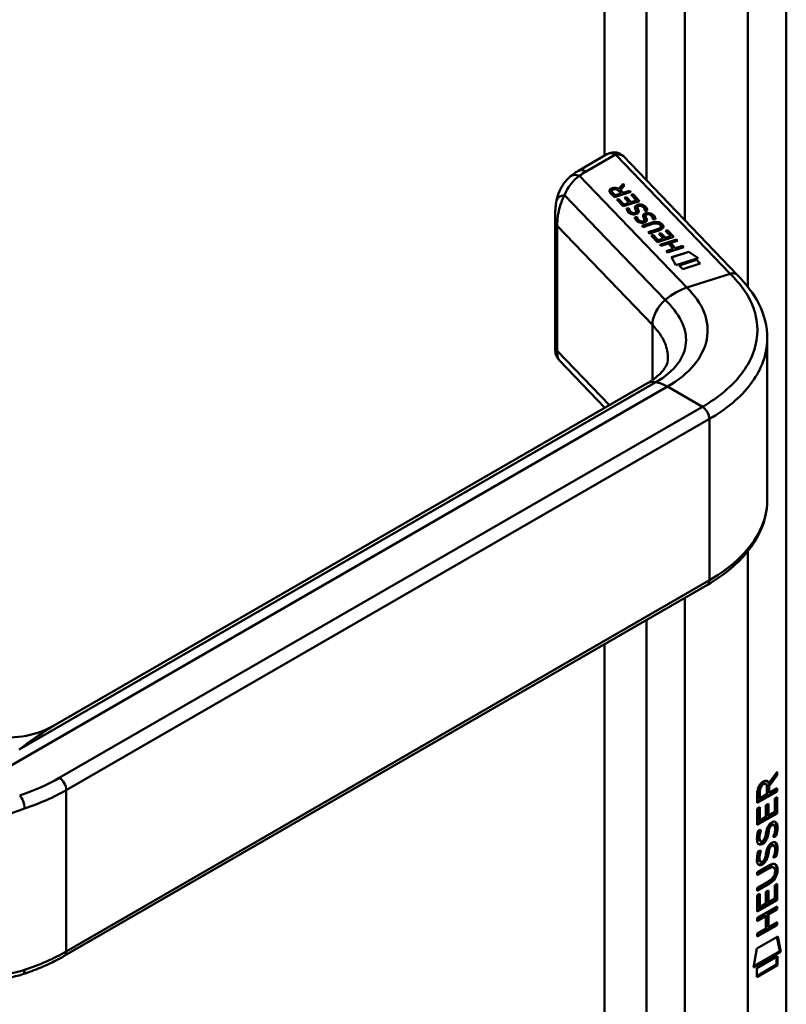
# Model space of a CAD drawing. Header units: millimetres. Extents: x 20 to 833, y 20 to 574.
# Tile 5 of 8: x 366 to 397, y 131 to 171. Entities that reach past the tile are written whole.
import ezdxf

# ---------------------------------------------------------------- set-up
doc = ezdxf.new("R2010")
doc.units = ezdxf.units.MM
doc.header["$LTSCALE"] = 2
doc.layers.add('Sichtbare Kanten(DIN)', color=7, linetype='Continuous', lineweight=50)
doc.layers.add('Sichtbare tangentiale Kanten(DIN)', color=7, linetype='Continuous', lineweight=50)

msp = doc.modelspace()

# ---------------------------------------------------------------- linework, layer by layer
at = {"layer": 'Sichtbare Kanten(DIN)'}
for p, q in [((397.426, 123.5538), (397.426, 190.8331)), ((390.1691, 165.6174), (389.0216, 164.9549)), ((395.4433, 160.7341), (390.8326, 165.5364)), ((390.6478, 164.2231), (390.8242, 164.4188)), ((390.6478, 164.2165), (390.8242, 164.4122)), ((390.6478, 164.2231), (390.6478, 164.2165)), ((390.8803, 164.3603), (390.7118, 164.1733)), ((390.8242, 164.4188), (390.8803, 164.3603)), ((390.8242, 164.4188), (390.8242, 164.4122)), ((390.8242, 164.4122), (390.8773, 164.357)), ((390.4706, 163.8793), (390.3011, 164.0562)), ((390.3604, 164.1307), (390.3604, 164.1242)), ((390.388, 164.0764), (390.5028, 163.9568)), ((390.388, 164.0698), (390.5028, 163.9502)), ((391.1373, 164.0926), (390.4706, 163.8793)), ((390.5028, 163.9568), (390.7401, 164.0327)), ((390.5028, 163.9502), (390.7401, 164.0262)), ((390.5028, 163.9568), (390.5028, 163.9502)), ((390.5645, 163.7815), (390.6457, 163.8075)), ((390.7401, 164.0327), (390.6253, 164.1523)), ((390.6457, 163.8075), (390.8561, 163.5884)), ((390.6457, 163.8075), (390.6457, 163.801)), ((390.7118, 164.1733), (390.8217, 164.0588)), ((390.7118, 164.1733), (390.7118, 164.1668)), ((390.7118, 164.1668), (390.8217, 164.0523)), ((390.7401, 164.0327), (390.7401, 164.0262)), ((390.8217, 164.0588), (391.088, 164.144)), ((390.8217, 164.0523), (391.088, 164.1375)), ((390.8217, 164.0588), (390.8217, 164.0523)), ((390.8777, 163.85), (390.9589, 163.876)), ((391.0647, 163.6552), (390.8777, 163.85)), ((390.8825, 163.845), (390.9589, 163.8695)), ((390.9589, 163.876), (391.146, 163.6812)), ((390.9589, 163.876), (390.9589, 163.8695)), ((390.9589, 163.8695), (391.146, 163.6747)), ((391.088, 164.144), (391.1373, 164.0926)), ((391.088, 164.144), (391.088, 164.1375)), ((391.088, 164.1375), (391.1325, 164.0911)), ((391.1473, 163.9715), (391.2286, 163.9976)), ((391.3603, 163.7498), (391.1473, 163.9715)), ((391.1521, 163.9666), (391.2286, 163.991)), ((391.2286, 163.9976), (391.4903, 163.725)), ((391.2286, 163.9976), (391.2286, 163.991)), ((391.2286, 163.991), (391.4855, 163.7235)), ((390.8236, 163.5116), (390.5645, 163.7815)), ((390.5693, 163.7765), (390.6457, 163.801)), ((390.6457, 163.801), (390.8561, 163.5819)), ((391.4903, 163.725), (390.8236, 163.5116)), ((390.8561, 163.5884), (391.0647, 163.6552)), ((390.8561, 163.5819), (391.0647, 163.6487)), ((390.8561, 163.5884), (390.8561, 163.5819)), ((390.9638, 163.4203), (391.0557, 163.4321)), ((390.9645, 163.4139), (391.0557, 163.4256)), ((391.0557, 163.4321), (391.0557, 163.4256)), ((391.0647, 163.6552), (391.0647, 163.6487)), ((391.146, 163.6812), (391.3603, 163.7498)), ((391.146, 163.6747), (391.3603, 163.7432)), ((391.146, 163.6812), (391.146, 163.6747)), ((391.3603, 163.7498), (391.3603, 163.7432)), ((391.3998, 163.4705), (391.3998, 163.464)), ((391.4136, 163.4156), (391.4136, 163.409)), ((391.4526, 163.5237), (391.4499, 163.5228)), ((388.0773, 163.1696), (388.0773, 157.6993)), ((391.182, 163.2558), (391.1859, 163.254)), ((391.182, 163.2492), (391.1859, 163.2475)), ((391.293, 163.0774), (391.385, 163.0892)), ((391.2937, 163.071), (391.385, 163.0827)), ((391.3522, 163.2858), (391.3522, 163.2792)), ((391.3541, 163.2937), (391.3544, 163.2968)), ((391.3541, 163.2872), (391.3544, 163.2903)), ((391.3547, 163.3025), (391.3547, 163.296)), ((391.385, 163.0892), (391.385, 163.0827)), ((391.428, 163.3852), (391.428, 163.3787)), ((391.7025, 163.331), (391.7025, 163.325)), ((391.729, 163.1276), (391.729, 163.1211)), ((391.7429, 163.0727), (391.7429, 163.0661)), ((391.7572, 163.0423), (391.7572, 163.0357)), ((391.7819, 163.1808), (391.7791, 163.1799)), ((391.5112, 162.9129), (391.5151, 162.9111)), ((391.5112, 162.9063), (391.5151, 162.9045)), ((391.5799, 162.7238), (391.9638, 162.8467)), ((391.6287, 162.6731), (391.5799, 162.7238)), ((391.5847, 162.7188), (391.9638, 162.8401)), ((392.0181, 162.7977), (391.6287, 162.6731)), ((391.6814, 162.9429), (391.6814, 162.9363)), ((391.6833, 162.9508), (391.6836, 162.9539)), ((391.6833, 162.9443), (391.6836, 162.9474)), ((391.6839, 162.9597), (391.6839, 162.9531)), ((392.0317, 162.9881), (392.0317, 162.9821)), ((392.3249, 162.7578), (392.3236, 162.7591)), ((392.3574, 162.694), (392.3574, 162.6875)), ((391.8301, 162.4633), (392.2195, 162.5879)), ((391.8788, 162.4125), (391.8301, 162.4633)), ((391.8348, 162.4583), (392.2195, 162.5814)), ((392.2627, 162.5354), (391.8788, 162.4125)), ((391.9526, 162.3356), (392.0339, 162.3616)), ((392.2118, 162.0657), (391.9526, 162.3356)), ((391.9574, 162.3306), (392.0339, 162.3551)), ((392.0339, 162.3616), (392.2443, 162.1425)), ((392.0339, 162.3616), (392.0339, 162.3551)), ((392.0339, 162.3551), (392.2443, 162.136)), ((392.8785, 162.2791), (392.2118, 162.0657)), ((392.2659, 162.4041), (392.3471, 162.4301)), ((392.4529, 162.2093), (392.2659, 162.4041)), ((392.2707, 162.3991), (392.3471, 162.4236)), ((392.3471, 162.4301), (392.5342, 162.2353)), ((392.3471, 162.4301), (392.3471, 162.4236)), ((392.3471, 162.4236), (392.5342, 162.2288)), ((392.5342, 162.2353), (392.7484, 162.3039)), ((392.5342, 162.2288), (392.7484, 162.2973)), ((392.5342, 162.2353), (392.5342, 162.2288)), ((392.5355, 162.5257), (392.6168, 162.5517)), ((392.7484, 162.3039), (392.5355, 162.5257)), ((392.5403, 162.5207), (392.6168, 162.5451)), ((392.6168, 162.5517), (392.8785, 162.2791)), ((392.6168, 162.5517), (392.6168, 162.5451)), ((392.6168, 162.5451), (392.8737, 162.2776)), ((392.7484, 162.3039), (392.7484, 162.2973)), ((392.2443, 162.1425), (392.4529, 162.2093)), ((392.2443, 162.136), (392.4529, 162.2028)), ((392.2443, 162.1425), (392.2443, 162.136)), ((392.314, 161.9588), (392.9807, 162.1722)), ((392.3628, 161.908), (392.314, 161.9588)), ((392.3188, 161.9538), (392.9807, 162.1656)), ((392.6527, 162.0008), (392.3628, 161.908)), ((392.4529, 162.2093), (392.4529, 162.2028)), ((393.2796, 161.8609), (392.6129, 161.6475)), ((392.8541, 161.7911), (392.6527, 162.0008)), ((393.0295, 162.1214), (392.7358, 162.0274)), ((392.7358, 162.0274), (392.9372, 161.8177)), ((392.7358, 162.0274), (392.7358, 162.0209)), ((392.7358, 162.0209), (392.9372, 161.8111)), ((392.9372, 161.8177), (393.2309, 161.9116)), ((392.9372, 161.8111), (393.2309, 161.9051)), ((392.9372, 161.8177), (392.9372, 161.8111)), ((392.9807, 162.1722), (393.0295, 162.1214)), ((392.9807, 162.1722), (392.9807, 162.1656)), ((392.9807, 162.1656), (393.0247, 162.1199)), ((393.2309, 161.9116), (393.2796, 161.8609)), ((393.2309, 161.9116), (393.2309, 161.9051)), ((393.2309, 161.9051), (393.2748, 161.8593)), ((392.5642, 161.6983), (392.8541, 161.7911)), ((392.6129, 161.6475), (392.5642, 161.6983)), ((392.569, 161.6933), (392.8541, 161.7845)), ((392.7831, 161.4477), (393.4842, 161.6721)), ((392.9522, 161.1263), (392.7831, 161.4477)), ((392.786, 161.4421), (393.4842, 161.6656)), ((392.8541, 161.7911), (392.8541, 161.7845)), ((393.8653, 161.4186), (392.9522, 161.1263)), ((393.4842, 161.6721), (393.8653, 161.4186)), ((393.4842, 161.6721), (393.4842, 161.6656)), ((393.4842, 161.6656), (393.8587, 161.4164)), ((393.0963, 161.1222), (393.7953, 161.3459)), ((393.244, 160.9684), (393.0963, 161.1222)), ((393.1011, 161.1172), (393.7953, 161.3394)), ((393.9429, 161.1921), (393.244, 160.9684)), ((393.7953, 161.3459), (393.9429, 161.1921)), ((393.7953, 161.3459), (393.7953, 161.3394)), ((393.7953, 161.3394), (393.9381, 161.1906)), ((396.6572, 158.1267), (396.6572, 151.6377)), ((388.2463, 157.2706), (390.082, 155.3585)), ((367.8429, 142.5187), (391.7762, 156.3366)), ((368.2103, 133.1687), (394.2319, 148.1922)), ((397.0193, 140.5053), (396.6962, 140.0722)), ((396.7237, 140.1694), (397.0618, 140.6226)), ((397.0617, 140.4808), (396.7386, 140.0477)), ((397.0193, 140.5657), (397.0193, 140.5053)), ((397.0193, 140.5053), (397.0617, 140.4808)), ((397.0618, 140.6226), (397.0617, 140.4808)), ((396.5543, 140.1572), (396.5967, 140.1327)), ((396.6395, 139.7129), (396.6397, 140.0031)), ((396.6813, 140.1939), (396.7237, 140.1694)), ((396.6962, 140.0722), (396.696, 139.7944)), ((396.6962, 140.0722), (396.7386, 140.0477)), ((396.7386, 140.0477), (396.7384, 139.7699)), ((396.7384, 139.7699), (397.0613, 139.956)), ((397.0189, 139.9315), (397.0188, 139.8558)), ((397.0613, 139.956), (397.0612, 139.8313)), ((397.0188, 139.8558), (396.2528, 139.4143)), ((397.0612, 139.8313), (396.2528, 139.3653)), ((396.2528, 139.3653), (396.2534, 139.7946)), ((396.3095, 139.8617), (396.3093, 139.5714)), ((396.3093, 139.5714), (396.3517, 139.547)), ((396.3519, 139.8372), (396.3517, 139.547)), ((396.3517, 139.547), (396.6395, 139.7129)), ((396.696, 139.7944), (396.7384, 139.7699)), ((396.9622, 139.0057), (396.9625, 139.5438)), ((396.9625, 139.5438), (397.0611, 139.6006)), ((397.0186, 139.5761), (397.0182, 138.9638)), ((397.0188, 139.8558), (397.0612, 139.8313)), ((397.0611, 139.6006), (397.0606, 138.9393)), ((396.2521, 138.4732), (396.2526, 139.1281)), ((396.2526, 139.1281), (396.3511, 139.1849)), ((396.3086, 139.1604), (396.3083, 138.6777)), ((396.3511, 139.1849), (396.3507, 138.6532)), ((396.6038, 138.7991), (396.6041, 139.2718)), ((396.6041, 139.2718), (396.7027, 139.3286)), ((396.6602, 139.3042), (396.6599, 138.8804)), ((396.7027, 139.3286), (396.7023, 138.8559)), ((397.0606, 138.9393), (396.2521, 138.4732)), ((397.0182, 138.9638), (396.2522, 138.5222)), ((396.3507, 138.6532), (396.6038, 138.7991)), ((396.6599, 138.8804), (396.7023, 138.8559)), ((396.7023, 138.8559), (396.9622, 139.0057)), ((397.0182, 138.9638), (397.0606, 138.9393)), ((396.3083, 138.6777), (396.3507, 138.6532)), ((396.7237, 138.4043), (396.7662, 138.3798)), ((396.8037, 138.489), (396.8004, 138.4871)), ((396.8037, 138.489), (396.8462, 138.4645)), ((396.8462, 138.4645), (396.8429, 138.4626)), ((396.8833, 138.4961), (396.9257, 138.4716)), ((396.3007, 138.2486), (396.3965, 138.2711)), ((396.5497, 137.9255), (396.5527, 137.9327)), ((396.6574, 138.1623), (396.6998, 138.1378)), ((396.6711, 138.2351), (396.7136, 138.2106)), ((396.9623, 138.0353), (397.0048, 138.0108)), ((396.3138, 137.8702), (396.3159, 137.8658)), ((396.3414, 137.836), (396.3838, 137.8115)), ((396.3563, 137.8457), (396.3583, 137.8413)), ((396.7232, 137.5723), (396.7656, 137.5478)), ((396.8032, 137.657), (396.7999, 137.655)), ((396.8032, 137.657), (396.8456, 137.6325)), ((396.8456, 137.6325), (396.8423, 137.6306)), ((396.8828, 137.6641), (396.9252, 137.6396)), ((396.3001, 137.4165), (396.3959, 137.4391)), ((396.6568, 137.3303), (396.6992, 137.3058)), ((396.6706, 137.4031), (396.713, 137.3786)), ((396.9618, 137.2033), (397.0042, 137.1788)), ((396.6805, 136.7352), (396.2507, 136.4875)), ((396.723, 136.7107), (396.2507, 136.4385)), ((396.2508, 136.5617), (396.7163, 136.83)), ((396.3133, 137.0382), (396.3153, 137.0337)), ((396.3408, 137.0039), (396.3832, 136.9794)), ((396.3557, 137.0137), (396.3577, 137.0092)), ((396.5491, 137.0934), (396.5521, 137.1007)), ((396.8747, 136.7753), (396.9171, 136.7508)), ((396.2507, 136.4385), (396.2508, 136.5617)), ((396.9719, 136.598), (396.9718, 136.6012)), ((396.2503, 135.9296), (396.7226, 136.2018)), ((396.6733, 136.0992), (396.2503, 135.8553)), ((396.7158, 136.0747), (396.2503, 135.8063)), ((396.2503, 135.8063), (396.2503, 135.9296)), ((396.9597, 135.4974), (396.9601, 136.0355)), ((396.9601, 136.0355), (397.0587, 136.0924)), ((397.0162, 136.0679), (397.0158, 135.4555)), ((397.0587, 136.0924), (397.0582, 135.431)), ((396.2497, 134.9649), (396.2501, 135.6198)), ((396.2501, 135.6198), (396.3487, 135.6766)), ((396.3062, 135.6521), (396.3059, 135.1694)), ((396.3487, 135.6766), (396.3483, 135.1449)), ((396.6014, 135.2908), (396.6017, 135.7636)), ((396.6017, 135.7636), (396.7003, 135.8204)), ((396.6578, 135.7959), (396.6575, 135.3721)), ((396.7003, 135.8204), (396.6999, 135.3476)), ((396.2491, 134.7055), (397.0577, 135.1715)), ((397.0158, 135.4555), (396.2497, 135.0139)), ((397.0582, 135.431), (396.2497, 134.9649)), ((396.3059, 135.1694), (396.3483, 135.1449)), ((396.3483, 135.1449), (396.6014, 135.2908)), ((396.6575, 135.3721), (396.6999, 135.3476)), ((396.6999, 135.3476), (396.9597, 135.4974)), ((397.0152, 135.1471), (397.0152, 135.0728)), ((397.0158, 135.4555), (397.0582, 135.431)), ((397.0577, 135.1715), (397.0576, 135.0483)), ((396.5582, 134.8094), (396.2491, 134.6312)), ((396.6006, 134.7849), (396.2491, 134.5823)), ((396.5582, 134.8094), (396.6006, 134.7849)), ((396.6003, 134.276), (396.6006, 134.7849)), ((396.659, 134.8675), (396.6587, 134.3586)), ((397.0152, 135.0728), (396.659, 134.8675)), ((396.659, 134.8675), (396.7014, 134.843)), ((396.7014, 134.843), (396.7011, 134.3341)), ((397.0576, 135.0483), (396.7014, 134.843)), ((397.0152, 135.0728), (397.0576, 135.0483)), ((397.0572, 134.4162), (396.2486, 133.9502)), ((397.0147, 134.4407), (396.2487, 133.9991)), ((396.2491, 134.5823), (396.2491, 134.7055)), ((396.6587, 134.3586), (396.7011, 134.3341)), ((396.7011, 134.3341), (397.0572, 134.5394)), ((397.0148, 134.5149), (397.0147, 134.4407)), ((397.0147, 134.4407), (397.0572, 134.4162)), ((397.0572, 134.5394), (397.0572, 134.4162)), ((396.2282, 133.4667), (397.0785, 133.9568)), ((396.2486, 133.9502), (396.2487, 134.0734)), ((396.2487, 134.0734), (396.6003, 134.276)), ((397.045, 133.9375), (397.1633, 133.358)), ((397.0785, 133.9568), (397.2058, 133.3335)), ((396.0984, 132.6952), (396.2282, 133.4667)), ((397.2058, 133.3335), (396.0984, 132.6952)), ((397.1633, 133.358), (396.1075, 132.7494)), ((396.2283, 132.6768), (397.076, 133.1654)), ((397.0336, 133.141), (397.0333, 132.8168)), ((397.076, 133.1654), (397.0758, 132.7923)), ((397.1633, 133.358), (397.2058, 133.3335)), ((397.0333, 132.8168), (396.2281, 132.3527)), ((397.0758, 132.7923), (396.2281, 132.3037)), ((397.0333, 132.8168), (397.0758, 132.7923)), ((396.2281, 132.3037), (396.2283, 132.6768))]:
    msp.add_line(p, q, dxfattribs=at)
for centre, major_axis, ratio, start_param, end_param in [((390.3691, 165.04), (0.0755, -0.6195), 0.7115312, 3.4327857, 3.4355952), ((390.4485, 163.9455), (0.291, 0.1939), 0.8515231, 0.4165859, 1.2473934), ((390.4485, 163.9389), (0.291, 0.1939), 0.8515231, 0.4165859, 1.2473934), ((390.7628, 164.0604), (-0.4016, 0.0789), 0.3271886, 5.7471323, 6.7198768), ((390.7628, 164.0539), (-0.4016, 0.0789), 0.3271886, 0.0641885, 0.4366915), ((391.5172, 163.2473), (0.036, -0.2824), 0.7911736, 2.7499028, 3.2712906), ((391.0744, 163.7691), (0.1878, -0.5219), 0.3728648, 5.8636565, 5.9246159), ((391.0744, 163.7626), (0.1878, -0.5219), 0.3728648, 5.8636565, 5.9246159), ((391.2529, 163.4183), (-0.0235, -0.1767), 0.9401578, 6.0127793, 6.473073), ((391.2529, 163.4118), (-0.0235, -0.1767), 0.9401578, 6.0127793, 6.473073), ((391.3373, 163.2927), (-0.0068, -0.0258), 0.6111989, 1.4633445, 1.7714227), ((391.3373, 163.2861), (-0.0068, -0.0258), 0.6111989, 1.4633445, 1.7714227), ((391.8465, 162.9048), (-0.0361, 0.282), 0.7917545, 5.8909039, 6.4125967), ((391.3917, 163.4658), (-0.1981, 0.5616), 0.3578012, 2.7415006, 2.8006416), ((391.3917, 163.4593), (-0.1981, 0.5616), 0.3578012, 2.7415006, 2.8006416), ((391.5828, 163.0772), (0.0272, 0.178), 0.9355629, 2.8908779, 3.3487092), ((391.5828, 163.0707), (0.0272, 0.178), 0.9355629, 2.8908779, 3.3487092), ((391.6665, 162.9497), (0.0068, 0.0258), 0.6111989, 4.6049372, 4.9130153), ((391.6665, 162.9432), (0.0068, 0.0258), 0.6111989, 4.6049372, 4.9130153), ((391.6781, 161.932), (0.6998, 0.8788), 0.5085814, 6.215857, 6.9343209), ((391.6781, 161.9254), (0.6998, 0.8788), 0.5085814, 6.215857, 6.9343209), ((384.2937, 163.6762), (8.0632, -0.9888), 0.0815507, 6.1080001, 6.3829331), ((384.2937, 163.6696), (8.0632, -0.9888), 0.0815507, 6.1080001, 6.2931854), ((390.767, 162.8804), (1.6862, -0.2006), 0.2227413, 5.8290433, 6.5473827), ((390.767, 162.8738), (1.6862, -0.2006), 0.2227413, 0.0350666, 0.2641973), ((392.4762, 155.1242), (-0.7, 1.2124), 0.5773503, 6.2791945, 6.2831853), ((394.0319, 148.5386), (0.2, -0.3464), 0.5773503, 0, 0.0062186), ((396.2913, 139.5234), (-0.3679, -0.7317), 0.3492899, 2.7989514, 3.6297589), ((396.6428, 139.8017), (-0.1752, 0.3461), 0.8194443, 0.0441652, 1.0169096), ((396.6853, 139.7772), (-0.1752, 0.3461), 0.8194443, 0.0441652, 1.0169096), ((396.2489, 139.5479), (-0.3679, -0.7317), 0.3492899, 2.7989514, 3.0358099), ((396.6172, 137.8304), (-0.2582, -0.6696), 0.2801591, 3.0976718, 3.459563), ((396.6596, 137.8059), (-0.2582, -0.6696), 0.2801591, 2.9381752, 3.459563), ((396.5331, 137.9239), (-0.0284, -0.0613), 0.2140411, 1.3865777, 1.6946558), ((396.6719, 139.0929), (-0.3269, -1.2563), 0.1531706, 6.0266152, 6.0875746), ((396.5246, 138.2512), (-0.178, -0.4179), 0.3257575, 6.0025712, 6.2436438), ((396.7143, 139.0684), (-0.3269, -1.2563), 0.1531706, 6.0266152, 6.0875746), ((396.567, 138.2267), (-0.178, -0.4179), 0.3257575, 6.0025712, 6.4628649), ((396.6169, 136.9992), (-0.2578, -0.6687), 0.2803736, 3.0976435, 3.4598023), ((396.6594, 136.9747), (-0.2578, -0.6687), 0.2803736, 2.9381095, 3.4598023), ((396.6956, 138.3555), (-0.3517, -1.3504), 0.146604, 6.0369992, 6.0961402), ((396.5262, 137.4233), (-0.1803, -0.422), 0.324198, 6.0043675, 6.2441541), ((396.738, 138.331), (-0.3517, -1.3504), 0.146604, 6.0369992, 6.0961402), ((396.5687, 137.3988), (-0.1803, -0.422), 0.324198, 6.0043675, 6.4621988), ((396.5326, 137.0919), (-0.0284, -0.0613), 0.2140411, 1.3865777, 1.6946558), ((395.6355, 134.6796), (1.3548, 2.199), 0.2164738, 5.9455732, 6.6640371), ((395.5931, 134.7041), (1.3548, 2.199), 0.2164738, 5.9455732, 6.2455659), ((395.5942, 137.0053), (1.3877, -0.5679), 0.6427883, 5.8208171, 6.5391565), ((395.6366, 136.9808), (1.3877, -0.5679), 0.6427883, 5.8208171, 6.5391565), ((390.344, 139.2501), (6.5946, -2.8214), 0.2353631, 6.1084229, 6.3833559), ((366.4067, 132.8079), (0.1253, -0.3799), 0.405066, 6.2805298, 6.2831853)]:
    msp.add_ellipse(centre, major_axis=major_axis, ratio=ratio, start_param=start_param, end_param=end_param, dxfattribs=at)
for points, knots in [([(390.1843, 165.6256), (390.2436, 165.6575), (390.3088, 165.6814), (390.441, 165.7018), (390.5091, 165.6991), (390.6186, 165.6743), (390.663, 165.6579), (390.7037, 165.6351)], [0.00403531, 0.00403531, 0.00403531, 0.00403531, 0.0551146, 0.0551146, 0.10507989, 0.10507989, 0.14010431, 0.14010431, 0.14010431, 0.14010431]), ([(390.7106, 165.6314), (390.7188, 165.6267), (390.727, 165.6217), (390.7434, 165.611), (390.7517, 165.6054), (390.7681, 165.5936), (390.7762, 165.5873), (390.7925, 165.5741), (390.8006, 165.5671), (390.8167, 165.5523), (390.8247, 165.5446), (390.8326, 165.5364)], [6.28318531, 6.28318531, 6.28318531, 6.28318531, 6.33903584, 6.33903584, 6.39488638, 6.39488638, 6.45073692, 6.45073692, 6.50658745, 6.50658745, 6.56243799, 6.56243799, 6.56243799, 6.56243799]), ([(388.134, 163.7633), (388.1886, 164.0067), (388.2865, 164.2428), (388.5012, 164.5442), (388.5855, 164.6372), (388.6802, 164.7167)], [0.00156463, 0.00156463, 0.00156463, 0.00156463, 0.20836724, 0.20836724, 0.31234982, 0.31234982, 0.31234982, 0.31234982]), ([(389.0216, 164.9549), (388.9971, 164.9407), (388.9728, 164.9262), (388.9249, 164.8964), (388.9013, 164.8812), (388.8547, 164.85), (388.8317, 164.8341), (388.7865, 164.8014), (388.7642, 164.7848), (388.7203, 164.7506), (388.6988, 164.7332), (388.6776, 164.7154)], [1.57079633, 1.57079633, 1.57079633, 1.57079633, 1.6075273, 1.6075273, 1.64425828, 1.64425828, 1.68098925, 1.68098925, 1.71772022, 1.71772022, 1.7544512, 1.7544512, 1.7544512, 1.7544512]), ([(388.0773, 163.175), (388.0774, 163.2715), (388.0805, 163.366), (388.097, 163.5608), (388.1113, 163.6612), (388.1328, 163.7581)], [0, 0, 0, 0, 0.07307309, 0.07307309, 0.15476946, 0.15476946, 0.15476946, 0.15476946]), ([(392.0181, 162.7977), (392.0532, 162.8089), (392.0927, 162.8185), (392.1541, 162.8235), (392.1758, 162.8234), (392.2175, 162.8181), (392.2362, 162.8133), (392.2731, 162.7986), (392.2897, 162.7885), (392.311, 162.7715), (392.3176, 162.7654), (392.3236, 162.7591)], [0, 0, 0, 0, 0.030130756, 0.030130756, 0.046431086, 0.046431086, 0.062072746, 0.062072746, 0.079974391, 0.079974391, 0.089297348, 0.089297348, 0.089297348, 0.089297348]), ([(395.4418, 160.7346), (395.781, 160.3812), (396.1095, 159.9838), (396.5404, 159.1226), (396.6577, 158.6454), (396.6577, 158.1765)], [0, 0, 0, 0, 0.5248086, 0.5248086, 1.0833241, 1.0833241, 1.0833241, 1.0833241]), ([(388.2326, 157.2864), (388.1944, 157.3291), (388.162, 157.3776), (388.1107, 157.4847), (388.0928, 157.5456), (388.0817, 157.6205), (388.0799, 157.6373), (388.0777, 157.6699), (388.0773, 157.6858), (388.0773, 157.6993)], [0.00604656, 0.00604656, 0.00604656, 0.00604656, 0.04914548, 0.04914548, 0.09637956, 0.09637956, 0.11016038, 0.11016038, 0.12447808, 0.12447808, 0.12447808, 0.12447808]), ([(391.7789, 156.3385), (392.0016, 156.4672), (392.1811, 156.6038), (392.4245, 156.8392), (392.4955, 156.9366), (392.6107, 157.1552), (392.6307, 157.2303), (392.6326, 157.3652)], [0, 0, 0, 0, 0.26772036, 0.26772036, 0.52304509, 0.52304509, 0.84680758, 0.84680758, 0.84680758, 0.84680758]), ([(396.658, 151.6418), (396.658, 151.1485), (396.5286, 150.6489), (396.0369, 149.7079), (395.6611, 149.2579), (394.9086, 148.6223), (394.5886, 148.3988), (394.2382, 148.1961)], [0, 0, 0, 0, 0.5851865, 0.5851865, 1.1905226, 1.1905226, 1.5559518, 1.5559518, 1.5559518, 1.5559518]), ([(364.0537, 142.5129), (364.3485, 142.3433), (364.6838, 142.2077), (365.4069, 142.0294), (365.805, 141.9934), (366.6195, 142.0478), (367.0433, 142.1495), (367.5723, 142.3734), (367.7113, 142.4428), (367.8435, 142.5191)], [0, 0, 0, 0, 0.2837197, 0.2837197, 0.5923539, 0.5923539, 0.9280919, 0.9280919, 1.0529742, 1.0529742, 1.0529742, 1.0529742]), ([(396.7999, 137.655), (396.7913, 137.6501), (396.7825, 137.6444), (396.774, 137.6375), (396.7665, 137.6315), (396.7594, 137.6247), (396.7525, 137.6168), (396.7419, 137.6045), (396.7325, 137.5901), (396.7232, 137.5723)], [-0.035895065, -0.035895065, -0.035895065, -0.035895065, -0.024862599, -0.024862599, -0.024862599, -0.015114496, -0.015114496, -0.015114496, 0, 0, 0, 0]), ([(396.8747, 136.7753), (396.8722, 136.7768), (396.8697, 136.7781), (396.8497, 136.7868), (396.8297, 136.7884), (396.7683, 136.7802), (396.7231, 136.7598), (396.6805, 136.7352)], [-0.073381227, -0.073381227, -0.073381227, -0.073381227, -0.069646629, -0.069646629, -0.045196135, -0.045196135, 0, 0, 0, 0]), ([(396.9718, 136.6012), (396.9719, 136.6164), (396.9712, 136.6314), (396.9666, 136.6729), (396.9602, 136.6979), (396.9392, 136.7349), (396.9261, 136.7474), (396.8921, 136.7624), (396.8721, 136.7639), (396.8107, 136.7557), (396.7656, 136.7353), (396.723, 136.7107)], [-0.13394602, -0.13394602, -0.13394602, -0.13394602, -0.11996159, -0.11996159, -0.09310912, -0.09310912, -0.06964663, -0.06964663, -0.04519613, -0.04519613, 0, 0, 0, 0]), ([(368.2103, 133.1687), (368.1096, 133.1105), (368.0064, 133.054), (367.7953, 132.9445), (367.6875, 132.8915), (367.4674, 132.7889), (367.3551, 132.7394), (367.1266, 132.6441), (367.0103, 132.5983), (366.7739, 132.5103), (366.6538, 132.4682), (366.532, 132.4281)], [1.57079633, 1.57079633, 1.57079633, 1.57079633, 1.62405513, 1.62405513, 1.67731393, 1.67731393, 1.73057274, 1.73057274, 1.78383154, 1.78383154, 1.83709034, 1.83709034, 1.83709034, 1.83709034]), ([(366.5316, 132.4279), (366.1516, 132.3026), (365.7501, 132.2429), (364.9341, 132.2478), (364.512, 132.3194), (363.7856, 132.5485), (363.4698, 132.6887), (363.1742, 132.8596)], [0, 0, 0, 0, 0.32271173, 0.32271173, 0.66486738, 0.66486738, 0.94272813, 0.94272813, 0.94272813, 0.94272813])]:
    msp.add_open_spline(points, degree=3, knots=knots, dxfattribs=at)
for points in [[(390.3011, 164.0562), (390.2472, 164.1167), (390.2415, 164.1963), (390.3844, 164.242)], [(390.266, 164.1305), (390.2677, 164.17), (390.3004, 164.2086), (390.3844, 164.2355)], [(390.6253, 164.1523), (390.59, 164.1891), (390.5276, 164.2264), (390.4307, 164.1954)], [(390.9676, 163.3939), (390.9657, 163.402), (390.9638, 163.4203), (390.9638, 163.4203)], [(391.0557, 163.4321), (391.0557, 163.4321), (391.0701, 163.3792), (391.0797, 163.358)], [(391.0557, 163.4256), (391.0557, 163.4256), (391.0701, 163.3727), (391.0797, 163.3515)], [(391.3294, 163.3801), (391.3014, 163.4359), (391.2979, 163.4719), (391.3091, 163.505)], [(391.3032, 163.4661), (391.3035, 163.4776), (391.3056, 163.4882), (391.3091, 163.4985)], [(391.3091, 163.505), (391.3164, 163.5268), (391.3375, 163.5463), (391.3762, 163.563)], [(391.3091, 163.4985), (391.3164, 163.5203), (391.3375, 163.5398), (391.3762, 163.5564)], [(391.3762, 163.563), (391.4383, 163.5896), (391.5172, 163.5972), (391.6033, 163.5691)], [(391.3762, 163.5564), (391.4383, 163.5831), (391.5172, 163.5907), (391.6033, 163.5626)], [(391.402, 163.4867), (391.3969, 163.4695), (391.4007, 163.4463), (391.4136, 163.4156)], [(391.3998, 163.464), (391.3998, 163.4492), (391.4044, 163.4311), (391.4136, 163.409)], [(391.4499, 163.5228), (391.4215, 163.5137), (391.4082, 163.5037), (391.402, 163.4867)], [(391.4136, 163.4156), (391.4157, 163.4109), (391.4279, 163.3856), (391.428, 163.3852)], [(391.4136, 163.409), (391.4157, 163.4044), (391.4279, 163.379), (391.428, 163.3787)], [(391.6824, 163.4135), (391.6554, 163.4635), (391.6196, 163.5006), (391.5693, 163.5192)], [(391.6033, 163.5691), (391.6523, 163.553), (391.6932, 163.5276), (391.7281, 163.4913)], [(391.6033, 163.5626), (391.6523, 163.5465), (391.6932, 163.5211), (391.7281, 163.4847)], [(391.7023, 163.325), (391.7023, 163.325), (391.7055, 163.3708), (391.6824, 163.4135)], [(391.7281, 163.4913), (391.7391, 163.4798), (391.7486, 163.4678), (391.7589, 163.4544)], [(391.7281, 163.4847), (391.7391, 163.4733), (391.7486, 163.4613), (391.7589, 163.4478)], [(391.7589, 163.4544), (391.7948, 163.4076), (391.8006, 163.3514), (391.7995, 163.3409)], [(391.7589, 163.4478), (391.7899, 163.4074), (391.7985, 163.3599), (391.7995, 163.341)], [(388.0773, 163.1751), (388.0773, 163.1732), (388.0773, 163.1714), (388.0773, 163.1696)], [(391.0045, 163.3143), (390.9906, 163.3343), (390.9734, 163.3653), (390.9676, 163.3939)], [(391.1264, 163.2121), (391.0741, 163.2377), (391.0372, 163.267), (391.0045, 163.3143)], [(391.0797, 163.358), (391.0975, 163.3193), (391.1251, 163.2886), (391.1667, 163.2639)], [(391.0797, 163.3515), (391.0975, 163.3127), (391.1251, 163.2821), (391.1667, 163.2574)], [(391.3164, 163.1919), (391.2601, 163.1796), (391.1877, 163.182), (391.1264, 163.2121)], [(391.2612, 163.2407), (391.3032, 163.2436), (391.3425, 163.2625), (391.3522, 163.2858)], [(391.2612, 163.2341), (391.3032, 163.237), (391.3425, 163.2559), (391.3522, 163.2792)], [(391.2968, 163.051), (391.2949, 163.0591), (391.293, 163.0774), (391.293, 163.0774)], [(391.3337, 162.9714), (391.3198, 162.9914), (391.3027, 163.0224), (391.2968, 163.051)], [(391.3541, 163.2017), (391.3305, 163.1944), (391.3248, 163.1937), (391.3164, 163.1919)], [(391.3544, 163.2968), (391.3562, 163.3167), (391.3483, 163.343), (391.3294, 163.3801)], [(391.4533, 163.2977), (391.4536, 163.2609), (391.4287, 163.2249), (391.3541, 163.2017)], [(391.3544, 163.2903), (391.3546, 163.2921), (391.3547, 163.294), (391.3547, 163.296)], [(391.385, 163.0892), (391.385, 163.0892), (391.3993, 163.0363), (391.409, 163.0151)], [(391.385, 163.0827), (391.385, 163.0827), (391.3993, 163.0298), (391.409, 163.0086)], [(391.409, 163.0151), (391.4267, 162.9763), (391.4543, 162.9457), (391.4959, 162.921)], [(391.409, 163.0086), (391.4267, 162.9698), (391.4543, 162.9392), (391.4959, 162.9144)], [(391.428, 163.3852), (391.4464, 163.3488), (391.4532, 163.322), (391.4533, 163.2977)], [(391.428, 163.3787), (391.4456, 163.3438), (391.4526, 163.3176), (391.4533, 163.2942)], [(391.6586, 163.0372), (391.6306, 163.093), (391.6271, 163.129), (391.6383, 163.1621)], [(391.6324, 163.1232), (391.6327, 163.1346), (391.6348, 163.1453), (391.6383, 163.1556)], [(391.6383, 163.1621), (391.6457, 163.1839), (391.6667, 163.2034), (391.7055, 163.22)], [(391.6383, 163.1556), (391.6457, 163.1774), (391.6667, 163.1969), (391.7055, 163.2135)], [(391.6836, 162.9539), (391.6855, 162.9738), (391.6776, 163), (391.6586, 163.0372)], [(391.7995, 163.3409), (391.7941, 163.34), (391.7023, 163.325), (391.7023, 163.325)], [(391.7055, 163.22), (391.7675, 163.2467), (391.8464, 163.2543), (391.9325, 163.2262)], [(391.7055, 163.2135), (391.7675, 163.2402), (391.8464, 163.2478), (391.9325, 163.2197)], [(391.7312, 163.1438), (391.7262, 163.1265), (391.7299, 163.1034), (391.7429, 163.0727)], [(391.729, 163.1211), (391.729, 163.1063), (391.7336, 163.0882), (391.7429, 163.0661)], [(391.7791, 163.1799), (391.7507, 163.1708), (391.7374, 163.1608), (391.7312, 163.1438)], [(391.7429, 163.0727), (391.745, 163.068), (391.7571, 163.0427), (391.7572, 163.0423)], [(391.7429, 163.0661), (391.745, 163.0615), (391.7571, 163.0361), (391.7572, 163.0357)], [(391.7572, 163.0423), (391.7756, 163.0059), (391.7824, 162.9791), (391.7826, 162.9548)], [(391.7572, 163.0357), (391.7748, 163.0009), (391.7818, 162.9747), (391.7825, 162.9513)], [(392.0116, 163.0706), (391.9846, 163.1206), (391.9488, 163.1577), (391.8985, 163.1763)], [(391.9325, 163.2262), (391.9816, 163.2101), (392.0224, 163.1847), (392.0573, 163.1484)], [(391.9325, 163.2197), (391.9816, 163.2036), (392.0224, 163.1781), (392.0573, 163.1418)], [(392.0316, 162.9821), (392.0316, 162.9821), (392.0348, 163.0279), (392.0116, 163.0706)], [(392.0573, 163.1484), (392.0683, 163.1369), (392.0778, 163.1249), (392.0881, 163.1115)], [(392.0573, 163.1418), (392.0683, 163.1304), (392.0778, 163.1184), (392.0881, 163.1049)], [(392.0881, 163.1115), (392.124, 163.0647), (392.1298, 163.0085), (392.1287, 162.998)], [(392.0881, 163.1049), (392.1191, 163.0645), (392.1277, 163.017), (392.1287, 162.9981)], [(391.4556, 162.8692), (391.4034, 162.8948), (391.3664, 162.9241), (391.3337, 162.9714)], [(391.6457, 162.849), (391.5893, 162.8367), (391.517, 162.8391), (391.4556, 162.8692)], [(391.5904, 162.8977), (391.6324, 162.9007), (391.6717, 162.9196), (391.6814, 162.9429)], [(391.5904, 162.8912), (391.6324, 162.8941), (391.6717, 162.913), (391.6814, 162.9363)], [(391.6834, 162.8588), (391.6597, 162.8515), (391.654, 162.8508), (391.6457, 162.849)], [(391.7826, 162.9548), (391.7828, 162.918), (391.7579, 162.882), (391.6834, 162.8588)], [(391.6836, 162.9474), (391.6838, 162.9492), (391.6839, 162.9511), (391.6839, 162.9531)], [(392.1287, 162.998), (392.1234, 162.9971), (392.0316, 162.9821), (392.0316, 162.9821)], [(396.6577, 158.1697), (396.6577, 158.172), (396.6577, 158.1742), (396.6577, 158.1765)], [(388.0773, 157.6993), (388.0773, 157.6993), (388.0773, 157.6993), (388.0773, 157.6993)], [(396.2534, 139.7946), (396.2574, 139.9412), (396.323, 140.13), (396.4964, 140.2299)], [(396.5543, 140.1572), (396.5327, 140.1697), (396.501, 140.1675), (396.4553, 140.1411)], [(396.6397, 140.0031), (396.6398, 140.0923), (396.6152, 140.1844), (396.4977, 140.1166)], [(396.6038, 138.1315), (396.6276, 138.2654), (396.6565, 138.3511), (396.6964, 138.4288)], [(396.7237, 138.4043), (396.6999, 138.356), (396.683, 138.2918), (396.6711, 138.2351)], [(396.6964, 138.4288), (396.7227, 138.48), (396.7596, 138.5249), (396.8104, 138.5621)], [(396.7662, 138.3798), (396.7462, 138.3393), (396.729, 138.2843), (396.7136, 138.2106)], [(396.8004, 138.4871), (396.766, 138.4672), (396.7447, 138.4443), (396.7237, 138.4043)], [(396.8429, 138.4626), (396.8084, 138.4427), (396.7872, 138.4198), (396.7662, 138.3798)], [(396.8104, 138.5621), (396.8916, 138.6215), (396.9716, 138.635), (397.0264, 138.5632)], [(396.961, 138.1898), (396.9805, 138.3099), (396.9804, 138.4), (396.9503, 138.447)], [(397.0259, 138.3066), (397.0174, 138.1936), (396.9727, 138.0601), (396.9623, 138.0353)], [(396.966, 138.6075), (396.9722, 138.6018), (396.9782, 138.5952), (396.984, 138.5877)], [(396.984, 138.5877), (397.0151, 138.5467), (397.0303, 138.484), (397.0302, 138.3959)], [(397.0302, 138.3959), (397.0302, 138.3681), (397.0283, 138.339), (397.0259, 138.3066)], [(397.0264, 138.5632), (397.0575, 138.5222), (397.0727, 138.4595), (397.0727, 138.3714)], [(397.0727, 138.3714), (397.0726, 138.3436), (397.0707, 138.3145), (397.0683, 138.2821)], [(396.2657, 137.7455), (396.2401, 137.8093), (396.232, 137.8808), (396.2438, 137.9949)], [(396.2438, 137.9949), (396.2488, 138.0432), (396.2606, 138.1176), (396.2806, 138.1857)], [(396.2806, 138.1857), (396.2861, 138.205), (396.3007, 138.2485), (396.3007, 138.2486)], [(396.3102, 138.1186), (396.2921, 138.0257), (396.2904, 137.9514), (396.3069, 137.8904)], [(396.3443, 138.2588), (396.3335, 138.2175), (396.3167, 138.1518), (396.3102, 138.1186)], [(396.3527, 138.0941), (396.3345, 138.0012), (396.3328, 137.9269), (396.3493, 137.8659)], [(396.3965, 138.2711), (396.3965, 138.2711), (396.3625, 138.1448), (396.3527, 138.0941)], [(396.4162, 137.8052), (396.4578, 137.8096), (396.5111, 137.8521), (396.5408, 137.9067)], [(396.6029, 137.9536), (396.5702, 137.8662), (396.5151, 137.7825), (396.4253, 137.732)], [(396.6453, 137.9291), (396.6127, 137.8417), (396.5575, 137.758), (396.4677, 137.7075)], [(396.5527, 137.9327), (396.5722, 137.9798), (396.5883, 138.0425), (396.6038, 138.1315)], [(396.6574, 138.1623), (396.642, 138.0751), (396.6243, 138.011), (396.6029, 137.9536)], [(396.6998, 138.1378), (396.6844, 138.0506), (396.6667, 137.9865), (396.6453, 137.9291)], [(396.6711, 138.2351), (396.669, 138.224), (396.6576, 138.1632), (396.6574, 138.1623)], [(396.7136, 138.2106), (396.7114, 138.1996), (396.7, 138.1387), (396.6998, 138.1378)], [(396.9005, 137.9789), (396.9005, 137.979), (396.9443, 138.0872), (396.961, 138.1898)], [(397.0048, 138.0108), (396.999, 138.009), (396.9005, 137.979), (396.9005, 137.9789)], [(396.9623, 138.0353), (396.9598, 138.0345), (396.9387, 138.0281), (396.9161, 138.0212)], [(397.0683, 138.2821), (397.0599, 138.1691), (397.0152, 138.0357), (397.0048, 138.0108)], [(396.4239, 137.6864), (396.3608, 137.6607), (396.2958, 137.6706), (396.2657, 137.7455)], [(396.3815, 137.7109), (396.3513, 137.6986), (396.3207, 137.6945), (396.2936, 137.7017)], [(396.4253, 137.732), (396.3968, 137.716), (396.3909, 137.7147), (396.3815, 137.7109)], [(396.4677, 137.7075), (396.4392, 137.6915), (396.4333, 137.6902), (396.4239, 137.6864)], [(396.6032, 137.2995), (396.627, 137.4333), (396.6559, 137.5191), (396.6958, 137.5968)], [(396.7232, 137.5723), (396.7032, 137.5318), (396.686, 137.4768), (396.6706, 137.4031)], [(396.6958, 137.5968), (396.7221, 137.648), (396.759, 137.6929), (396.8098, 137.7301)], [(396.7656, 137.5478), (396.7456, 137.5073), (396.7285, 137.4523), (396.713, 137.3786)], [(396.8423, 137.6306), (396.8079, 137.6107), (396.7866, 137.5877), (396.7656, 137.5478)], [(396.8098, 137.7301), (396.8911, 137.7895), (396.9711, 137.803), (397.0258, 137.7312)], [(396.9604, 137.3578), (396.9799, 137.4778), (396.9798, 137.5679), (396.9498, 137.615)], [(396.9654, 137.7755), (396.9717, 137.7698), (396.9777, 137.7632), (396.9834, 137.7557)], [(396.9834, 137.7557), (397.0145, 137.7147), (397.0297, 137.6519), (397.0297, 137.5638)], [(397.0297, 137.5638), (397.0296, 137.5361), (397.0277, 137.507), (397.0253, 137.4746)], [(397.0258, 137.7312), (397.0569, 137.6902), (397.0722, 137.6275), (397.0721, 137.5393)], [(397.0721, 137.5393), (397.0721, 137.5116), (397.0702, 137.4825), (397.0678, 137.4501)], [(396.2652, 136.9135), (396.2396, 136.9773), (396.2314, 137.0488), (396.2432, 137.1628)], [(396.2432, 137.1628), (396.2483, 137.2112), (396.26, 137.2855), (396.28, 137.3537)], [(396.28, 137.3537), (396.2855, 137.373), (396.3001, 137.4165), (396.3001, 137.4165)], [(396.3097, 137.2865), (396.2915, 137.1936), (396.2898, 137.1193), (396.3063, 137.0583)], [(396.3438, 137.4268), (396.3329, 137.3855), (396.3161, 137.3198), (396.3097, 137.2865)], [(396.3521, 137.262), (396.334, 137.1691), (396.3322, 137.0949), (396.3487, 137.0338)], [(396.3959, 137.4391), (396.3959, 137.439), (396.362, 137.3128), (396.3521, 137.262)], [(396.6023, 137.1215), (396.5697, 137.0342), (396.5145, 136.9505), (396.4247, 136.9)], [(396.5521, 137.1007), (396.5716, 137.1477), (396.5877, 137.2104), (396.6032, 137.2995)], [(396.6568, 137.3303), (396.6414, 137.243), (396.6237, 137.179), (396.6023, 137.1215)], [(396.6992, 137.3058), (396.6838, 137.2185), (396.6662, 137.1545), (396.6447, 137.0971)], [(396.6706, 137.4031), (396.6684, 137.392), (396.657, 137.3312), (396.6568, 137.3303)], [(396.713, 137.3786), (396.7108, 137.3675), (396.6994, 137.3067), (396.6992, 137.3058)], [(396.8999, 137.1469), (396.8999, 137.147), (396.9437, 137.2552), (396.9604, 137.3578)], [(397.0042, 137.1788), (396.9984, 137.177), (396.8999, 137.1469), (396.8999, 137.1469)], [(396.9618, 137.2033), (396.9592, 137.2025), (396.9381, 137.196), (396.9156, 137.1891)], [(397.0253, 137.4746), (397.0169, 137.3616), (396.9722, 137.2281), (396.9618, 137.2033)], [(397.0678, 137.4501), (397.0593, 137.3371), (397.0146, 137.2036), (397.0042, 137.1788)], [(396.4234, 136.8544), (396.3602, 136.8286), (396.2952, 136.8386), (396.2652, 136.9135)], [(396.3809, 136.8789), (396.3507, 136.8666), (396.3201, 136.8624), (396.2931, 136.8696)], [(396.4247, 136.9), (396.3962, 136.884), (396.3903, 136.8827), (396.3809, 136.8789)], [(396.4156, 136.9732), (396.4572, 136.9776), (396.5105, 137.0201), (396.5403, 137.0747)], [(396.4671, 136.8755), (396.4386, 136.8595), (396.4327, 136.8582), (396.4234, 136.8544)], [(396.6447, 137.0971), (396.6121, 137.0097), (396.5569, 136.926), (396.4671, 136.8755)]]:
    msp.add_open_spline(points, degree=3, dxfattribs=at)
at = {"layer": 'Sichtbare tangentiale Kanten(DIN)'}
for p, q in [((391.7691, 164.5609), (391.7691, 190.7143)), ((390.0721, 189.7345), (390.0721, 165.5614)), ((393.3248, 189.935), (393.3248, 162.9406)), ((395.8703, 160.2493), (395.8703, 189.935)), ((389.3216, 164.9252), (390.5106, 165.6116)), ((390.5441, 165.5859), (395.1547, 160.7836)), ((393.4055, 160.2238), (389.0637, 164.7461)), ((390.3844, 164.242), (390.3844, 164.2355)), ((392.5309, 159.7251), (388.4562, 163.9692)), ((390.388, 164.0764), (390.388, 164.0698)), ((391.3091, 163.505), (391.3091, 163.4985)), ((391.3762, 163.563), (391.3762, 163.5564)), ((391.6033, 163.5691), (391.6033, 163.5626)), ((391.7281, 163.4913), (391.7281, 163.4847)), ((391.7589, 163.4544), (391.7589, 163.4478)), ((391.0797, 163.358), (391.0797, 163.3515)), ((391.1667, 163.2639), (391.1667, 163.2574)), ((391.182, 163.2558), (391.182, 163.2492)), ((391.1859, 163.254), (391.1859, 163.2475)), ((391.2612, 163.2407), (391.2612, 163.2341)), ((391.3541, 163.2937), (391.3541, 163.2872)), ((391.3544, 163.2968), (391.3544, 163.2903)), ((391.409, 163.0151), (391.409, 163.0086)), ((391.6383, 163.1621), (391.6383, 163.1556)), ((391.7055, 163.22), (391.7055, 163.2135)), ((391.9325, 163.2262), (391.9325, 163.2197)), ((392.0573, 163.1484), (392.0573, 163.1418)), ((392.0881, 163.1115), (392.0881, 163.1049)), ((388.0819, 162.8666), (388.0819, 157.816)), ((388.1562, 157.6681), (388.1562, 162.7186)), ((392.0061, 158.7087), (388.1562, 162.7186)), ((391.4959, 162.921), (391.4959, 162.9144)), ((391.5112, 162.9129), (391.5112, 162.9063)), ((391.5151, 162.9111), (391.5151, 162.9045)), ((391.5904, 162.8977), (391.5904, 162.8912)), ((391.6833, 162.9508), (391.6833, 162.9443)), ((391.6836, 162.9539), (391.6836, 162.9474)), ((391.9638, 162.8467), (391.9638, 162.8401)), ((392.4063, 162.7848), (392.4063, 162.7783)), ((392.2195, 162.5879), (392.2195, 162.5814)), ((393.4055, 160.2238), (395.1547, 160.7836)), ((393.3248, 160.1962), (393.3248, 160.1962)), ((392.0061, 156.4822), (392.0061, 158.7087)), ((390.2696, 155.4668), (388.1562, 157.6681)), ((366.3908, 141.5226), (392.1462, 156.3924)), ((365.1819, 140.3736), (392.6176, 156.2137)), ((394.0319, 155.3972), (392.6176, 156.2137)), ((394.0319, 155.3972), (368.0103, 140.3736)), ((390.0721, 155.3689), (390.0721, 155.3527)), ((368.2932, 139.8837), (394.3147, 154.9073)), ((394.3147, 148.3753), (394.3147, 154.9073)), ((395.8703, 149.6428), (395.8703, 149.6458)), ((395.8703, 122.6557), (395.8703, 149.553)), ((394.3147, 148.3753), (368.2932, 133.3518)), ((393.3248, 147.6685), (393.3248, 122.6557)), ((391.7691, 123.5538), (391.7691, 146.7703)), ((390.0721, 145.7905), (390.0721, 123.5538)), ((396.4553, 140.1411), (396.4977, 140.1166)), ((368.2932, 133.3518), (368.2932, 139.8837)), ((396.3095, 139.8617), (396.3519, 139.8372)), ((396.8004, 138.4871), (396.8429, 138.4626)), ((396.984, 138.5877), (397.0264, 138.5632)), ((397.0259, 138.3066), (397.0683, 138.2821)), ((397.0302, 138.3959), (397.0727, 138.3714)), ((396.3102, 138.1186), (396.3527, 138.0941)), ((396.6029, 137.9536), (396.6453, 137.9291)), ((396.3069, 137.8904), (396.3493, 137.8659)), ((396.3138, 137.8702), (396.3563, 137.8457)), ((396.3159, 137.8658), (396.3583, 137.8413)), ((396.3815, 137.7109), (396.4239, 137.6864)), ((396.4253, 137.732), (396.4677, 137.7075)), ((396.7999, 137.655), (396.8423, 137.6306)), ((396.9834, 137.7557), (397.0258, 137.7312)), ((397.0297, 137.5638), (397.0721, 137.5393)), ((396.3097, 137.2865), (396.3521, 137.262)), ((396.6023, 137.1215), (396.6447, 137.0971)), ((397.0253, 137.4746), (397.0678, 137.4501)), ((396.3063, 137.0583), (396.3487, 137.0338)), ((396.3133, 137.0382), (396.3557, 137.0137)), ((396.3153, 137.0337), (396.3577, 137.0092)), ((396.3809, 136.8789), (396.4234, 136.8544)), ((396.4247, 136.9), (396.4671, 136.8755)), ((396.6805, 136.7352), (396.723, 136.7107)), ((397.0291, 136.6818), (397.0715, 136.6573)), ((396.6733, 136.0992), (396.7158, 136.0747))]:
    msp.add_line(p, q, dxfattribs=at)
for centre, major_axis, ratio, start_param, end_param in [((390.3691, 165.04), (0.0755, -0.6195), 0.7115312, 2.6501958, 3.4327857), ((390.5106, 165.285), (0.2, 0.3464), 0.5773503, 0, 0.7853982), ((390.3691, 165.5299), (0.2, 0), 0.5773503, 0.5061455, 0.7853982), ((390.5441, 165.2593), (0.2885, 0.277), 0.714124, 0, 0.9697838), ((389.3216, 164.4353), (-0.3, 0.5196), 0.5773503, 5.4977871, 6.2831853), ((389.0637, 164.2562), (-0.3861, 0.4593), 0.673079, 5.3874704, 6.2761649), ((390.8773, 164.027), (2.2, 0), 0.5773503, 2.3561945, 2.5398494), ((388.7186, 163.6289), (-0.5858, 0.1298), 0.5495954, 5.2943172, 6.2848319), ((388.6809, 162.8865), (-0.6, 0), 0.5773503, 0.0576419, 0.5061455), ((395.1547, 160.457), (0.2885, 0.277), 0.714124, 0.0048955, 0.9697838), ((393.4055, 158.5908), (1.4427, 1.3851), 0.714124, 0.9697838, 1.4933825), ((393.0556, 159.0445), (0.8656, 0.8311), 0.714124, 1.4933825, 2.5405801), ((388.6809, 157.836), (-0.6, 0), 0.5773503, 0.0576419, 0.5061455), ((392.4762, 155.1242), (-0.7, 1.2124), 0.5773503, 5.8376241, 6.2791945), ((392.6176, 154.5807), (-1, 1.7321), 0.5773503, 5.4977871, 5.8376241), ((394.0319, 155.0706), (-0.2, 0.3464), 0.5773503, 3.9269908, 5.4977871), ((394.0319, 148.5386), (0.2, -0.3464), 0.5773503, 0.0062186, 0.7853982), ((362.6363, 143.4763), (-7.6, 0), 0.5773503, 2.0899005, 2.3561945), ((368.0103, 140.047), (-0.2, 0.3464), 0.5773503, 3.9269908, 5.4977871), ((366.4067, 139.3399), (-0.1253, 0.3799), 0.405066, 4.0289341, 5.5997305), ((362.6363, 143.1497), (8, 0), 0.5773503, 5.2314931, 5.4977871), ((362.6363, 136.6177), (-8, 0), 0.5773503, 2.0899005, 2.3561945), ((368.0103, 133.5151), (0.2, -0.3464), 0.5773503, 0, 0.7853982), ((366.4067, 132.8079), (0.1253, -0.3799), 0.405066, 0, 0.8873415)]:
    msp.add_ellipse(centre, major_axis=major_axis, ratio=ratio, start_param=start_param, end_param=end_param, dxfattribs=at)
msp.add_open_spline([(388.4562, 163.9692), (388.5808, 164.2785), (388.7877, 164.5675), (389.0637, 164.7461)], degree=3, dxfattribs=at)
for points, knots in [([(388.1562, 162.7186), (388.1562, 162.8423), (388.1662, 162.9829), (388.1847, 163.1147), (388.2033, 163.2465), (388.2287, 163.3692), (388.2612, 163.4865), (388.3099, 163.6623), (388.3756, 163.8249), (388.4562, 163.9692)], [-0.19887737, -0.19887737, -0.19887737, -0.19887737, -0.14205527, -0.14205527, -0.14205527, -0.08523316, -0.08523316, -0.08523316, 0, 0, 0, 0]), ([(388.0773, 163.1696), (388.0773, 163.1452), (388.0775, 163.1208), (388.0778, 163.0964), (388.079, 163.0126), (388.0819, 162.9285), (388.0819, 162.8666)], [0.125475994, 0.125475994, 0.125475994, 0.125475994, 0.142055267, 0.142055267, 0.142055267, 0.198877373, 0.198877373, 0.198877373, 0.198877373]), ([(395.1547, 160.7836), (395.2048, 160.7315), (395.2549, 160.6793), (395.7561, 160.1572), (396.3585, 159.1211), (396.226, 157.4721), (395.2664, 156.2155), (394.3609, 155.5871), (394.0319, 155.3972)], [0, 0, 0, 0, 0.0774764, 0.0774764, 0.7753925, 1.4733087, 2.1712248, 2.5201828, 2.5201828, 2.5201828, 2.5201828]), ([(392.6176, 156.2137), (393.0585, 156.4682), (393.7954, 157.0699), (394.31, 158.1288), (394.2122, 159.2325), (393.709, 159.9077), (393.4055, 160.2238)], [0, 0, 0, 0, 0.2494672, 0.4990754, 0.7494591, 1, 1, 1, 1]), ([(392.1462, 156.3924), (392.5198, 156.6081), (393.1257, 157.1172), (393.4533, 157.9926), (393.257, 158.8895), (392.7946, 159.4505), (392.5309, 159.7251)], [0, 0, 0, 0, 0.2461349, 0.4935493, 0.7465777, 1, 1, 1, 1]), ([(392.6326, 157.3652), (392.6354, 157.5673), (392.5469, 158.0452), (392.2266, 158.4789), (392.0061, 158.7087)], [0.56550084, 0.56550084, 0.56550084, 0.56550084, 0.74886328, 1, 1, 1, 1]), ([(394.3147, 154.9073), (394.661, 155.1072), (395.6142, 155.7687), (396.4719, 156.8918), (396.6568, 157.8156), (396.6577, 158.1697)], [-2.5201828, -2.5201828, -2.5201828, -2.5201828, -2.1712248, -1.4733087, -1.0386722, -1.0386722, -1.0386722, -1.0386722]), ([(388.0819, 157.816), (388.0819, 157.7541), (388.0783, 157.7121), (388.0773, 157.7008), (388.0773, 157.6993)], [0, 0, 0, 0, 0.056881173, 0.073419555, 0.073419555, 0.073419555, 0.073419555]), ([(388.246, 157.2704), (388.2358, 157.2813), (388.2264, 157.2939), (388.2178, 157.3082), (388.2051, 157.3296), (388.1943, 157.355), (388.1851, 157.3872), (388.1668, 157.4516), (388.1562, 157.5442), (388.1562, 157.6681)], [-0.10449907, -0.10449907, -0.10449907, -0.10449907, -0.08532176, -0.08532176, -0.08532176, -0.05688117, -0.05688117, -0.05688117, 0, 0, 0, 0]), ([(396.6572, 151.6377), (396.6572, 151.6229), (396.6571, 151.608), (396.6568, 151.5931), (396.6501, 151.1954), (396.5535, 150.7981), (396.37, 150.4148), (396.0031, 149.6482), (395.2888, 148.9377), (394.3147, 148.3753)], [-1.4864004, -1.4864004, -1.4864004, -1.4864004, -1.4680765, -1.4680765, -1.4680765, -0.9787177, -0.9787177, -0.9787177, 0, 0, 0, 0]), ([(366.3908, 141.5226), (366.7355, 141.7926), (367.2291, 142.1467), (367.7051, 142.4392), (367.8429, 142.5188)], [-11.9982993, -11.9982993, -11.9982993, -11.9982993, -11.3792994, -11.12107641, -11.12107641, -11.12107641, -11.12107641]), ([(366.6051, 132.6074), (366.3069, 132.509), (365.9953, 132.452), (365.6834, 132.435), (365.3714, 132.418), (365.0592, 132.4407), (364.7531, 132.497), (364.1411, 132.6095), (363.5534, 132.8569), (363.0417, 133.2022), (362.7858, 133.3749), (362.5489, 133.5719), (362.3429, 133.791), (362.2399, 133.9006), (362.1446, 134.0156), (362.0593, 134.1357), (361.9739, 134.2558), (361.8985, 134.3808), (361.8364, 134.5095), (361.7121, 134.7668), (361.6406, 135.038), (361.6415, 135.304), (361.6424, 135.5701), (361.7156, 135.831), (361.8388, 136.0729), (362.0852, 136.5566), (362.532, 136.9665), (363.0463, 137.3419), (363.5605, 137.7174), (364.1429, 138.0566), (364.7534, 138.3623), (365.0586, 138.5152), (365.3708, 138.6596), (365.6829, 138.791), (365.995, 138.9224), (366.3069, 139.041), (366.6051, 139.1394)], [0, 0, 0, 0, 0.2447238, 0.2447238, 0.2447238, 0.4894476, 0.4894476, 0.4894476, 0.9788953, 0.9788953, 0.9788953, 1.2236191, 1.2236191, 1.2236191, 1.345981, 1.345981, 1.345981, 1.4683429, 1.4683429, 1.4683429, 1.7130667, 1.7130667, 1.7130667, 1.9577905, 1.9577905, 1.9577905, 2.4472382, 2.4472382, 2.4472382, 2.9366858, 2.9366858, 2.9366858, 3.1814096, 3.1814096, 3.1814096, 3.4261334, 3.4261334, 3.4261334, 3.4261334])]:
    msp.add_open_spline(points, degree=3, knots=knots, dxfattribs=at)

doc.saveas('drawing.dxf')
